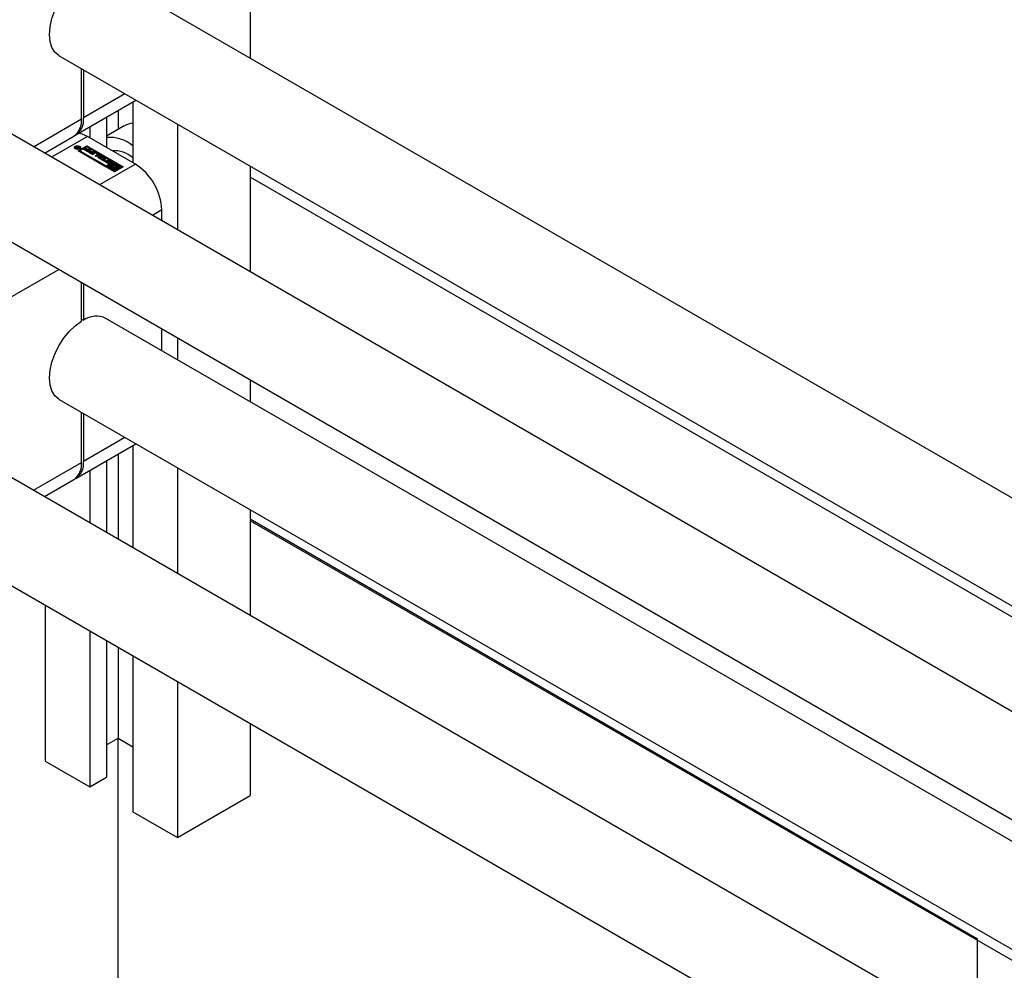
# Model space of a CAD drawing. Header units: millimetres. Extents: x 0 to 25230, y 0 to 17820.
# Tile 166 of 214: x 15972 to 16183, y 10980 to 11183. Entities that reach past the tile are written whole.
import ezdxf

# ---------------------------------------------------------------- set-up
doc = ezdxf.new("R2010")
doc.units = ezdxf.units.MM
doc.linetypes.add('SLD-Sólida', pattern=[0])
doc.layers.add('REFERÊNCIAS', color=9, linetype='SLD-Sólida')

msp = doc.modelspace()

# ---------------------------------------------------------------- linework, layer by layer
at = {"color": 7, "linetype": 'SLD-Sólida', "lineweight": 25, "ltscale": 30}
for p, q in [((16021.22, 11261.88), (16021.22, 11174.63)), ((17045.17, 10583.52), (15990.34, 11192.46)), ((15980.34, 11175.14), (17025.17, 10571.98)), ((15985.13, 11161.63), (15985.13, 11172.38)), ((15985.55, 11172.13), (15985.55, 11161.88)), ((17005.57, 10560.66), (15950.74, 11169.6)), ((15983.89, 11158.22), (15996.78, 11165.65)), ((15994.43, 11167.01), (15985.55, 11161.88)), ((15996.12, 11165.27), (15996.12, 11152.26)), ((15992.94, 11163.44), (15992.94, 11159.38)), ((15974.84, 11155.69), (15985.13, 11161.63)), ((15990.46, 11162.01), (15990.46, 11155.53)), ((15986.93, 11159.97), (15986.93, 11157.57)), ((15994.29, 11160.16), (15990.46, 11157.95)), ((16005.67, 11160.52), (16005.67, 11137.89)), ((15977.18, 11154.34), (15983.47, 11157.97)), ((15986.4, 11157.87), (15978.73, 11153.45)), ((15996.65, 11151.96), (15986.4, 11157.87)), ((15983.76, 11155.51), (15983.76, 11155.35)), ((15983.76, 11155.35), (15983.79, 11155.25)), ((15983.92, 11155.48), (15983.92, 11155.49)), ((15984, 11155.41), (15984, 11155.58)), ((15984.17, 11155.29), (15984.01, 11155.38)), ((15984.06, 11155.48), (15984.06, 11155.35)), ((15984.06, 11155.35), (15984.06, 11155.46)), ((15984.09, 11155.52), (15984.09, 11155.61)), ((15984.1, 11155.43), (15984.11, 11155.42)), ((15984.1, 11155.33), (15984.1, 11155.43)), ((15984.11, 11155.42), (15984.12, 11155.41)), ((15984.11, 11155.32), (15984.11, 11155.42)), ((15984.12, 11155.32), (15984.12, 11155.41)), ((15984.12, 11155.41), (15984.16, 11155.39)), ((15984.16, 11155.39), (15984.32, 11155.49)), ((15984.16, 11155.29), (15984.16, 11155.39)), ((15984.68, 11155.58), (15984.17, 11155.29)), ((15984.26, 11155.59), (15984.33, 11155.78)), ((15984.26, 11155.52), (15984.26, 11155.59)), ((15984.29, 11155.5), (15984.33, 11155.61)), ((15984.32, 11155.49), (15984.3, 11155.5)), ((15984.32, 11155.37), (15984.32, 11155.49)), ((15984.33, 11155.78), (15984.45, 11155.71)), ((15984.33, 11155.61), (15984.33, 11155.78)), ((15984.33, 11155.61), (15984.39, 11155.58)), ((15984.45, 11155.71), (15984.35, 11155.5)), ((15984.35, 11155.5), (15984.58, 11155.63)), ((15984.35, 11155.38), (15984.35, 11155.5)), ((15984.44, 11154.82), (15986.29, 11155.89)), ((15992.21, 11150.33), (15984.44, 11154.82)), ((15986.29, 11155.73), (15984.58, 11154.74)), ((15984.58, 11155.63), (15984.68, 11155.58)), ((15984.58, 11155.52), (15984.58, 11155.63)), ((15984.75, 11155.25), (15984.78, 11155.35)), ((15984.78, 11155.35), (15984.78, 11155.51)), ((15986.29, 11155.69), (15984.79, 11154.82)), ((15984.79, 11154.82), (15984.79, 11154.66)), ((15984.79, 11154.82), (15990.41, 11151.57)), ((15985.58, 11155.15), (15985.76, 11155.25)), ((15986.38, 11154.68), (15985.58, 11155.15)), ((15985.72, 11155.06), (15985.76, 11155.09)), ((15985.76, 11155.25), (15986.32, 11154.92)), ((15985.76, 11155.09), (15985.76, 11155.25)), ((15985.76, 11155.09), (15986.32, 11154.76)), ((15985.91, 11155.31), (15986.09, 11155.41)), ((15986.45, 11155), (15985.91, 11155.31)), ((15986.05, 11155.22), (15986.09, 11155.25)), ((15986.09, 11155.41), (15986.62, 11155.1)), ((15986.09, 11155.25), (15986.09, 11155.41)), ((15986.09, 11155.25), (15986.62, 11154.94)), ((15986.29, 11155.89), (15994.07, 11151.4)), ((15986.29, 11155.73), (15986.29, 11155.89)), ((15993.93, 11151.32), (15986.29, 11155.73)), ((15991.92, 11152.44), (15986.29, 11155.69)), ((15986.32, 11154.92), (15986.45, 11155)), ((15986.32, 11154.76), (15986.32, 11154.92)), ((15986.32, 11154.76), (15986.45, 11154.83)), ((15987.11, 11155.11), (15986.38, 11154.68)), ((15986.45, 11154.83), (15986.45, 11155)), ((15986.45, 11154.64), (15986.63, 11154.75)), ((15986.62, 11155.1), (15986.87, 11155.24)), ((15986.62, 11154.94), (15986.62, 11155.1)), ((15986.62, 11154.94), (15986.87, 11155.08)), ((15986.63, 11154.75), (15987.19, 11154.42)), ((15986.63, 11154.58), (15986.63, 11154.75)), ((15986.78, 11154.8), (15986.96, 11154.91)), ((15987.32, 11154.49), (15986.78, 11154.8)), ((15986.87, 11155.24), (15987.11, 11155.11)), ((15986.87, 11155.08), (15986.87, 11155.24)), ((15986.87, 11155.08), (15986.97, 11155.02)), ((15986.92, 11154.72), (15986.96, 11154.74)), ((15986.96, 11154.91), (15987.49, 11154.6)), ((15986.96, 11154.74), (15986.96, 11154.91)), ((15986.96, 11154.74), (15987.49, 11154.43)), ((15987.49, 11154.6), (15987.74, 11154.74)), ((15987.74, 11154.74), (15987.98, 11154.6)), ((15987.74, 11154.58), (15987.74, 11154.74)), ((15984.79, 11154.66), (15990.41, 11151.41)), ((15987.25, 11154.18), (15986.45, 11154.64)), ((15986.59, 11154.56), (15986.63, 11154.58)), ((15986.63, 11154.58), (15987.19, 11154.26)), ((15987.19, 11154.42), (15987.32, 11154.49)), ((15987.19, 11154.26), (15987.19, 11154.42)), ((15987.19, 11154.26), (15987.32, 11154.33)), ((15987.98, 11154.6), (15987.25, 11154.18)), ((15987.32, 11154.33), (15987.32, 11154.49)), ((15987.33, 11154.13), (15987.86, 11154.44)), ((15987.57, 11154), (15987.33, 11154.13)), ((15987.47, 11154.05), (15987.86, 11154.28)), ((15987.49, 11154.43), (15987.49, 11154.6)), ((15987.49, 11154.43), (15987.74, 11154.58)), ((15988.07, 11154.29), (15987.57, 11154)), ((15987.74, 11154.58), (15987.84, 11154.52)), ((15987.86, 11154.28), (15987.86, 11154.44)), ((15988.05, 11153.72), (15988.55, 11154.01)), ((15988.29, 11153.58), (15988.05, 11153.72)), ((15988.19, 11153.64), (15988.55, 11153.84)), ((15988.55, 11154.09), (15988.22, 11154.29)), ((15988.82, 11153.88), (15988.29, 11153.58)), ((15988.31, 11154.44), (15988.82, 11154.15)), ((15988.31, 11154.28), (15988.31, 11154.44)), ((15988.31, 11154.28), (15988.82, 11153.98)), ((15988.55, 11153.84), (15988.55, 11154.01)), ((15988.58, 11153.89), (15988.58, 11154.05)), ((15988.67, 11153.36), (15989.01, 11154.01)), ((15989.01, 11153.16), (15988.67, 11153.36)), ((15988.74, 11153.32), (15989.01, 11153.85)), ((15988.82, 11153.98), (15988.82, 11154.15)), ((15989.13, 11153.61), (15989, 11153.35)), ((15989, 11153.35), (15989.45, 11153.43)), ((15989, 11153.19), (15989, 11153.35)), ((15989, 11153.19), (15989.45, 11153.27)), ((15989.01, 11154.01), (15989.27, 11153.86)), ((15989.01, 11153.85), (15989.01, 11154.01)), ((15989.01, 11153.85), (15989.21, 11153.73)), ((15990.14, 11153.36), (15989.01, 11153.16)), ((15989.45, 11153.43), (15989.13, 11153.61)), ((15989.18, 11153.07), (15989.36, 11153.17)), ((15990.06, 11152.56), (15989.18, 11153.07)), ((15989.27, 11153.86), (15989.21, 11153.75)), ((15989.21, 11153.75), (15989.69, 11153.47)), ((15989.21, 11153.59), (15989.21, 11153.75)), ((15989.21, 11153.59), (15989.69, 11153.31)), ((15989.32, 11152.99), (15989.36, 11153.01)), ((15989.36, 11153.17), (15989.68, 11152.98)), ((15989.36, 11153.01), (15989.36, 11153.17)), ((15989.36, 11153.01), (15989.68, 11152.82)), ((15989.45, 11153.27), (15989.45, 11153.43)), ((15989.68, 11152.98), (15990.23, 11153.3)), ((15989.68, 11152.82), (15990.23, 11153.14)), ((15989.68, 11152.82), (15989.68, 11152.98)), ((15989.69, 11153.47), (15989.88, 11153.51)), ((15989.69, 11153.31), (15989.69, 11153.47)), ((15989.69, 11153.31), (15989.88, 11153.34)), ((15989.88, 11153.51), (15990.14, 11153.36)), ((15989.88, 11153.34), (15989.88, 11153.51)), ((15989.88, 11153.34), (15989.92, 11153.32)), ((15990.47, 11153.17), (15989.92, 11152.85)), ((15989.92, 11152.85), (15990.24, 11152.66)), ((15989.92, 11152.68), (15989.92, 11152.85)), ((15989.92, 11152.68), (15990.1, 11152.58)), ((15990.24, 11152.66), (15990.06, 11152.56)), ((15990.23, 11153.3), (15990.47, 11153.17)), ((15990.23, 11153.14), (15990.23, 11153.3)), ((15990.23, 11153.14), (15990.33, 11153.08)), ((15990.35, 11152.67), (15990.54, 11152.56)), ((15990.35, 11152.5), (15990.35, 11152.67)), ((15990.8, 11152.7), (15990.8, 11152.54)), ((15990.8, 11152.54), (15990.8, 11152.7)), ((15990.81, 11152.52), (15990.81, 11152.68)), ((15990.84, 11152.65), (15991.24, 11152.41)), ((15990.84, 11152.49), (15990.84, 11152.65)), ((15991.31, 11152.49), (15990.94, 11152.7)), ((15991.1, 11152.83), (15991.54, 11152.58)), ((15991.1, 11152.67), (15991.1, 11152.83)), ((15991.1, 11152.67), (15991.54, 11152.42)), ((15991.54, 11152.42), (15991.54, 11152.58)), ((15940.74, 11152.28), (16994.56, 10543.93)), ((15996.65, 11151.96), (15988.98, 11147.53)), ((15990.78, 11152.14), (15990.34, 11152.39)), ((15990.52, 11152.41), (15990.35, 11152.5)), ((15990.41, 11151.57), (15991.92, 11152.44)), ((15990.41, 11151.41), (15991.92, 11152.28)), ((15990.41, 11151.41), (15990.41, 11151.57)), ((15990.52, 11152.54), (15990.52, 11152.38)), ((15990.53, 11152.36), (15990.53, 11152.52)), ((15990.54, 11152.34), (15990.54, 11152.5)), ((15990.57, 11152.49), (15990.94, 11152.27)), ((15990.57, 11152.32), (15990.57, 11152.49)), ((15990.57, 11152.32), (15990.94, 11152.11)), ((15990.76, 11151.57), (15990.59, 11151.47)), ((15990.59, 11151.47), (15992.21, 11150.53)), ((15990.59, 11151.31), (15990.59, 11151.47)), ((15990.59, 11151.31), (15992.21, 11150.37)), ((15991.04, 11152.33), (15990.63, 11152.57)), ((15992.21, 11150.74), (15990.76, 11151.57)), ((15990.8, 11152.54), (15990.8, 11152.54)), ((15990.84, 11152.49), (15991.24, 11152.24)), ((15990.94, 11152.11), (15990.94, 11152.27)), ((15990.98, 11152.09), (15990.98, 11152.25)), ((15991.03, 11152.09), (15991.03, 11152.24)), ((15991.07, 11152.09), (15991.07, 11152.25)), ((15991.08, 11152.11), (15991.08, 11152.27)), ((15991.08, 11152.11), (15991.08, 11152.27)), ((15991.25, 11151.86), (15991.08, 11151.76)), ((15991.08, 11151.76), (15991.49, 11151.52)), ((15991.08, 11151.59), (15991.08, 11151.76)), ((15991.08, 11151.59), (15991.48, 11151.36)), ((15991.24, 11152.24), (15991.24, 11152.41)), ((15991.3, 11152.19), (15991.24, 11152.24)), ((15991.78, 11151.55), (15991.25, 11151.86)), ((15991.34, 11152.41), (15991.35, 11152.41)), ((15991.52, 11152.31), (15991.34, 11152.41)), ((15991.35, 11152.41), (15991.35, 11152.41)), ((15991.36, 11152.4), (15991.36, 11152.43)), ((15991.36, 11152.4), (15991.36, 11152.42)), ((15992.09, 11152.34), (15991.43, 11151.96)), ((15991.43, 11151.96), (15991.95, 11151.66)), ((15991.43, 11151.8), (15991.43, 11151.96)), ((15991.43, 11151.8), (15991.95, 11151.49)), ((15991.48, 11151.44), (15991.48, 11151.28)), ((15991.75, 11151.36), (15991.78, 11151.39)), ((15991.78, 11151.96), (15992.09, 11152.14)), ((15992.02, 11151.82), (15991.78, 11151.96)), ((15991.78, 11151.39), (15991.78, 11151.55)), ((15991.92, 11152.44), (15991.92, 11152.28)), ((15991.92, 11151.88), (15992.09, 11151.98)), ((15991.95, 11151.49), (15991.95, 11151.66)), ((15993.72, 11151.4), (15992.09, 11152.34)), ((15992.09, 11152.14), (15993.55, 11151.3)), ((15992.09, 11151.98), (15992.09, 11152.14)), ((15992.09, 11151.98), (15992.4, 11151.8)), ((15994.07, 11151.4), (15992.21, 11150.33)), ((15992.21, 11150.53), (15992.88, 11150.92)), ((15992.53, 11150.92), (15992.21, 11150.74)), ((15992.21, 11150.37), (15992.88, 11150.76)), ((15992.21, 11150.37), (15992.21, 11150.53)), ((15992.29, 11151.06), (15992.53, 11150.92)), ((15992.29, 11150.89), (15992.29, 11151.06)), ((15992.29, 11150.89), (15992.39, 11150.84)), ((15992.88, 11150.92), (15992.35, 11151.22)), ((15992.53, 11151.32), (15993.05, 11151.02)), ((15992.53, 11151.16), (15992.53, 11151.32)), ((15992.53, 11151.16), (15993.05, 11150.86)), ((15992.78, 11151.58), (15993.55, 11151.14)), ((15993.23, 11151.12), (15992.82, 11151.36)), ((15992.83, 11151.35), (15992.83, 11151.44)), ((15992.88, 11150.76), (15992.88, 11150.92)), ((15993.05, 11151.02), (15993.23, 11151.12)), ((15993.05, 11150.86), (15993.05, 11151.02)), ((15993.05, 11150.86), (15993.23, 11150.96)), ((15993.23, 11150.96), (15993.23, 11151.12)), ((15993.55, 11151.3), (15993.72, 11151.4)), ((15993.55, 11151.14), (15993.55, 11151.3)), ((15993.55, 11151.14), (15993.72, 11151.24)), ((15993.72, 11151.24), (15993.72, 11151.4)), ((16021.22, 11151.54), (16021.22, 11128.91)), ((16002.31, 11142.16), (16000.3, 11141)), ((16002.31, 11139.83), (16002.31, 11142.16)), ((15968.37, 11122.56), (15980.29, 11129.45)), ((15985.13, 11118.35), (15985.13, 11126.66)), ((15985.55, 11126.41), (15985.55, 11118.6)), ((16994.56, 10539.25), (15990.34, 11118.97)), ((15985.13, 11118.84), (15985.55, 11118.6)), ((16002.31, 11112.06), (16002.31, 11116.74)), ((16005.67, 11114.8), (16005.67, 11110.12)), ((16021.22, 11105.82), (16021.22, 11101.14)), ((15980.34, 11101.65), (16994.56, 10516.16)), ((15985.13, 11088.14), (15985.13, 11098.89)), ((15985.55, 11098.64), (15985.55, 11088.39)), ((17005.57, 10487.17), (15950.74, 11096.11)), ((15983.89, 11084.73), (15996.78, 11092.16)), ((15994.43, 11093.52), (15985.55, 11088.39)), ((15996.12, 11091.79), (15996.12, 11069.92)), ((15992.94, 11089.95), (15992.94, 11071.75)), ((15974.84, 11082.2), (15985.13, 11088.14)), ((15990.46, 11088.52), (15990.46, 11073.18)), ((15986.93, 11086.48), (15986.93, 11075.22)), ((16005.67, 11087.03), (16005.67, 11064.41)), ((15977.18, 11080.85), (15983.47, 11084.48)), ((15977.38, 11080.97), (15977.38, 11080.73)), ((15940.74, 11078.79), (16994.56, 10470.44)), ((16021.22, 11078.05), (16021.22, 11055.43)), ((15977.38, 11057.64), (15977.38, 11024.27)), ((15986.93, 11052.13), (15986.93, 11018.76)), ((15990.46, 11050.09), (15990.46, 11020.8)), ((15992.94, 11048.66), (15992.94, 11029.17)), ((15996.12, 11046.82), (15996.12, 11013.45)), ((16005.67, 11041.31), (16005.67, 11007.94)), ((16021.22, 11032.33), (16021.22, 11016.92)), ((15990.46, 11027.74), (15992.94, 11029.17)), ((15992.94, 11029.17), (15996.12, 11027.33)), ((15977.38, 11024.27), (15986.93, 11018.76)), ((15986.93, 11018.76), (15990.46, 11020.8)), ((16005.67, 11007.94), (16021.22, 11016.92)), ((15996.12, 11013.45), (16005.67, 11007.94))]:
    msp.add_line(p, q, dxfattribs=at)
at = {"color": 7, "linetype": 'SLD-Sólida', "lineweight": 25, "ltscale": 30, "flags": 128}
for points in [[(15980.34, 11175.14), (15980.26, 11175.19), (15979.41, 11175.92), (15978.79, 11176.95), (15978.4, 11178.23), (15978.27, 11179.72), (15978.4, 11181.36), (15978.79, 11183.09), (15979.41, 11184.84), (15980.26, 11186.56), (15981.3, 11188.17), (15982.49, 11189.63), (15983.78, 11190.87), (15985.13, 11191.84)], [(15986.4, 11157.87), (15985.3, 11158.39), (15984.53, 11158.59)], [(15984.74, 11155.24), (15984.52, 11155.16), (15984.27, 11155.13), (15984.02, 11155.16), (15983.8, 11155.24), (15983.66, 11155.37), (15983.61, 11155.51), (15983.66, 11155.66), (15983.8, 11155.78), (15984.02, 11155.87), (15984.27, 11155.9), (15984.52, 11155.87), (15984.74, 11155.78), (15984.88, 11155.66), (15984.93, 11155.51), (15984.88, 11155.37), (15984.74, 11155.24)], [(15983.62, 11155.43), (15983.66, 11155.5), (15983.79, 11155.61)], [(15984.63, 11155.31), (15984.74, 11155.4), (15984.78, 11155.51), (15984.74, 11155.63), (15984.63, 11155.72), (15984.47, 11155.79), (15984.27, 11155.81), (15984.07, 11155.79), (15983.91, 11155.72), (15983.8, 11155.63), (15983.76, 11155.51), (15983.8, 11155.4), (15983.91, 11155.31), (15984.07, 11155.24), (15984.27, 11155.22), (15984.47, 11155.24), (15984.63, 11155.31)], [(15984, 11155.41), (15983.98, 11155.4), (15983.98, 11155.4)], [(15984.75, 11155.61), (15984.88, 11155.5), (15984.92, 11155.43)], [(15988.88, 11153.93), (15988.86, 11153.95), (15988.82, 11153.98)], [(15990.34, 11152.39), (15990.3, 11152.42), (15990.27, 11152.46), (15990.25, 11152.49), (15990.25, 11152.53), (15990.26, 11152.57), (15990.28, 11152.61), (15990.31, 11152.64), (15990.35, 11152.67)], [(15990.63, 11152.57), (15990.57, 11152.63), (15990.54, 11152.7), (15990.57, 11152.77), (15990.64, 11152.83), (15990.75, 11152.87), (15990.87, 11152.89), (15990.99, 11152.87), (15991.1, 11152.83)], [(15990.84, 11152.73), (15990.83, 11152.73), (15990.82, 11152.73), (15990.82, 11152.72), (15990.81, 11152.72), (15990.8, 11152.72), (15990.8, 11152.71), (15990.8, 11152.71), (15990.8, 11152.7)], [(15991.1, 11152.67), (15990.99, 11152.71), (15990.89, 11152.72)], [(15991.54, 11152.58), (15991.58, 11152.55), (15991.61, 11152.52), (15991.63, 11152.48), (15991.63, 11152.44), (15991.62, 11152.41), (15991.6, 11152.37), (15991.57, 11152.34), (15991.52, 11152.31)], [(15990.35, 11152.5), (15990.31, 11152.47), (15990.28, 11152.45)], [(15991.24, 11152.41), (15991.31, 11152.35), (15991.34, 11152.27), (15991.31, 11152.2), (15991.24, 11152.14), (15991.13, 11152.1), (15991.01, 11152.09), (15990.89, 11152.1), (15990.78, 11152.14)], [(15990.98, 11152.09), (15990.99, 11152.09), (15990.99, 11152.09)], [(15991.08, 11152.11), (15991.08, 11152.11), (15991.08, 11152.11)], [(15991.49, 11151.52), (15991.48, 11151.42), (15991.51, 11151.33), (15991.57, 11151.24), (15991.68, 11151.16), (15991.81, 11151.1), (15991.96, 11151.07), (15992.12, 11151.05), (15992.29, 11151.06)], [(15991.6, 11152.37), (15991.58, 11152.39), (15991.54, 11152.42)], [(15992.35, 11151.22), (15992.23, 11151.2), (15992.09, 11151.2), (15991.96, 11151.22), (15991.85, 11151.27), (15991.77, 11151.33), (15991.73, 11151.4), (15991.74, 11151.48), (15991.78, 11151.55)], [(15991.95, 11151.66), (15992.08, 11151.68), (15992.22, 11151.68), (15992.35, 11151.66), (15992.45, 11151.61), (15992.53, 11151.55), (15992.57, 11151.48), (15992.57, 11151.4), (15992.53, 11151.32)], [(15992.82, 11151.36), (15992.83, 11151.46), (15992.8, 11151.55), (15992.73, 11151.64), (15992.63, 11151.71), (15992.5, 11151.77), (15992.35, 11151.81), (15992.18, 11151.83), (15992.02, 11151.82)], [(15980.34, 11101.65), (15980.26, 11101.7), (15979.41, 11102.43), (15978.79, 11103.46), (15978.4, 11104.74), (15978.27, 11106.23), (15978.4, 11107.87), (15978.79, 11109.6), (15979.41, 11111.35), (15980.26, 11113.07), (15981.3, 11114.69), (15982.49, 11116.14), (15983.78, 11117.38), (15985.13, 11118.35)]]:
    msp.add_lwpolyline(points, dxfattribs=at)
at = {"color": 7, "linetype": 'SLD-Sólida', "lineweight": 25, "ltscale": 900}
for centre, radius, start, end in [((15981.21, 11161.2), 3.94, 305.0133, 6.2988), ((15981.83, 11161.37), 3.76, 299.4846, 7.6964), ((15996.42, 11156.41), 4.31, 93.9201, 119.473), ((15991.19, 11150.07), 7.61, 49.5798, 95.4766), ((15984.03, 11155.47), 0.112, 110.5233, 169.6064), ((15984.01, 11155.49), 0.0841, 177.0337, 225.5479), ((15984.14, 11155.61), 0.263, 223.966, 240.037), ((15984.13, 11155.33), 0.278, 98.2546, 119.4979), ((15984.12, 11155.19), 0.256, 104.9237, 119.9909), ((15984.09, 11155.48), 0.0312, 126.4815, 209.8951), ((15984.16, 11155.53), 0.124, 214.5394, 236.8263), ((15984.16, 11155.4), 0.136, 115.9109, 132.0944), ((15984.15, 11155.28), 0.337, 69.8468, 99.3573), ((15984.17, 11155.38), 0.156, 85.2502, 116.1848), ((15984.15, 11155.24), 0.3, 59.8265, 83.3108), ((15992.09, 11148.8), 6.04, 48.1152, 93.9386), ((15988.09, 11154), 0.492, 62.6097, 117.3903), ((15988.09, 11153.84), 0.492, 62.6097, 117.3903), ((15988.15, 11154.15), 0.158, 62.6097, 117.3903), ((15988.54, 11154.05), 0.0448, 290.7834, 69.2166), ((15988.53, 11153.89), 0.0516, 294.3747, 354.3052), ((15988.77, 11154.02), 0.14, 290.7834, 69.2166), ((15990.83, 11152.35), 0.367, 93.4945, 134.1167), ((15990.84, 11152.71), 0.0436, 183.4924, 216.9867), ((15990.91, 11152.75), 0.124, 217.0609, 237.0978), ((15990.85, 11152.58), 0.153, 75.0371, 93.4904), ((15990.83, 11152.52), 0.213, 60.6051, 75.8253), ((15990.55, 11152.54), 0.0258, 116.8434, 158.1777), ((15990.55, 11152.54), 0.026, 161.1565, 213.6065), ((15990.55, 11152.38), 0.027, 180.6276, 213.09), ((15990.59, 11152.56), 0.0708, 208.7074, 230.4504), ((15990.59, 11152.4), 0.0708, 208.7074, 230.4504), ((15990.65, 11152.62), 0.154, 228.7284, 240.3176), ((15990.65, 11152.46), 0.154, 228.7284, 240.3176), ((15990.84, 11152.54), 0.0436, 183.4924, 216.9867), ((15990.91, 11152.59), 0.124, 217.0609, 237.0978), ((15991.04, 11152.45), 0.202, 240.3702, 252.2392), ((15991.04, 11152.28), 0.202, 240.3702, 252.2392), ((15991.04, 11152.42), 0.176, 251.4344, 266.7333), ((15991.03, 11152.31), 0.067, 264.2447, 297.3759), ((15990.94, 11152.17), 0.178, 50.9152, 58.9481), ((15991, 11152.24), 0.093, 33.2278, 50.3744), ((15991.05, 11152.27), 0.0335, 354.5634, 33.9086), ((15991.06, 11152.27), 0.0237, 292.9777, 350.1936), ((15991.06, 11152.11), 0.0226, 298.9245, 350.8552), ((15991.24, 11152.36), 0.15, 46.7738, 60.4337), ((15991.3, 11152.42), 0.0626, 20.075, 47.5276), ((15991.33, 11152.44), 0.0274, 300.0813, 329.7112), ((15991.34, 11152.43), 0.0235, 334.9863, 18.5125), ((15991.73, 11151.28), 0.252, 180.8413, 214.9702), ((15992.15, 11152.02), 1.14, 257.6286, 276.8556), ((15992.16, 11150.99), 0.539, 42.4912, 112.1989), ((15990.03, 11141.6), 12.29, 2.6055, 57.3945), ((15988.28, 11114.53), 4.9, 65.1254, 123.863), ((15981.21, 11087.71), 3.94, 305.0133, 6.2988), ((15981.83, 11087.89), 3.76, 299.4846, 7.6964)]:
    msp.add_arc(centre, radius, start, end, dxfattribs=at)
at = {"layer": 'REFERÊNCIAS', "linetype": 'SLD-Sólida', "lineweight": 25, "ltscale": 30}
for p, q in [((16188.28, 11052.75), (16021.22, 11149.19)), ((16021.22, 11076.07), (16176.79, 10986.27)), ((16994.56, 10513.81), (16021.22, 11075.7)), ((15992.94, 10611.46), (15992.94, 11029.17)), ((16176.79, 10965.62), (16176.79, 10986.27))]:
    msp.add_line(p, q, dxfattribs=at)

doc.saveas('drawing.dxf')
